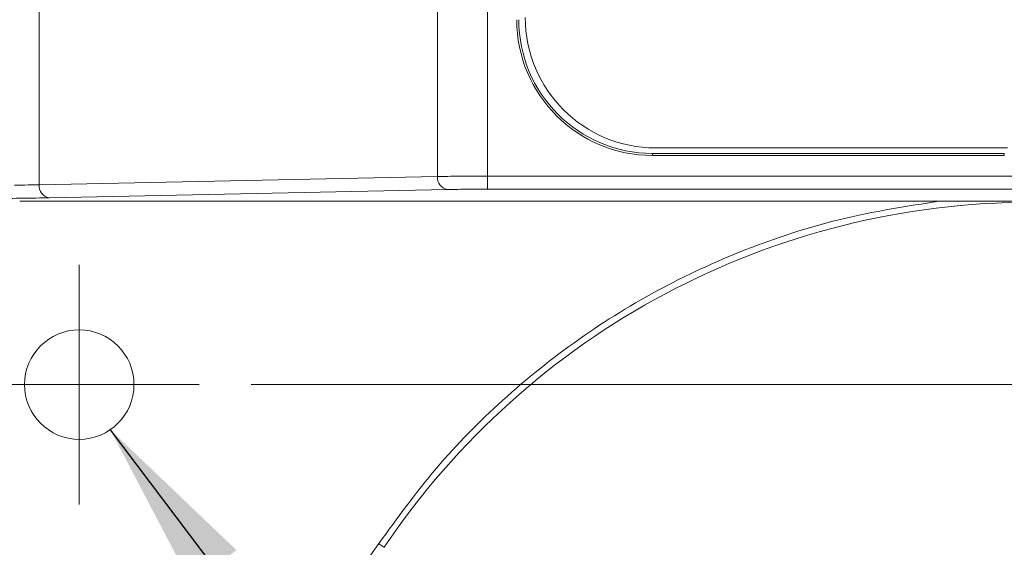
# Model space of a CAD drawing. Header units: millimetres. Extents: x 0 to 420, y 0 to 297.
# Tile 22 of 91: x 144 to 163, y 46 to 56. Entities that reach past the tile are written whole.
import ezdxf

# ---------------------------------------------------------------- set-up
doc = ezdxf.new("R2010")
doc.units = ezdxf.units.MM
doc.styles.add('SLDTEXTSTYLE0', font='TXT', dxfattribs={"width": 0.75})
doc.dimstyles.new('SLDDIMSTYLE1', dxfattribs={"dimtxt": 3.5, "dimasz": 3.302, "dimexe": 0, "dimexo": 0.0625, "dimgap": 0.875, "dimtad": 2, "dimdec": 6, "dimlfac": 2, "dimrnd": 1e-09, "dimzin": 12, "dimdsep": 46, "dimtxsty": 'SLDTEXTSTYLE0', "dimsah": 1, "dimcen": 0.09, "dimadec": 0, "dimazin": 3, "dimtfac": 1, "dimtofl": 0, "dimtmove": 0, "dimatfit": 3, "dimfxl": 1, "dimfrac": 2, "dimtolj": 1, "dimtzin": 12, "dimarcsym": 0})
doc.dimstyles.new('SLDDIMSTYLE2', dxfattribs={"dimtxt": 0.18, "dimasz": 3.302, "dimexe": 0, "dimexo": 0.0625, "dimgap": 0, "dimtad": 0, "dimtih": 1, "dimtoh": 1, "dimdec": 0, "dimrnd": 1e-09, "dimzin": 0, "dimdsep": 46, "dimtxsty": 'Standard', "dimsah": 1, "dimcen": 0.09, "dimadec": 0, "dimazin": 0, "dimtfac": 3.302, "dimtdec": 0, "dimtofl": 0, "dimtmove": 0, "dimatfit": 3, "dimfxl": 1, "dimfrac": 2, "dimtolj": 1, "dimtzin": 0, "dimarcsym": 0})

# ---------------------------------------------------------------- blocks, each defined once
blk = doc.blocks.new('_D_5')
at = {"color": 7, "linetype": 'Continuous', "lineweight": 0}
for p, q in [((148.581, 88.834), (204.165, 88.834)), ((203.165, 88.834), (203.165, 48.834)), ((148.581, 48.834), (204.165, 48.834))]:
    blk.add_line(p, q, dxfattribs=at)
for points in [[(203.165, 88.834), (202.657, 85.532), (203.673, 85.532)], [(203.165, 48.834), (203.673, 52.136), (202.657, 52.136)]]:
    blk.add_solid(points, dxfattribs=at)
at = {"color": 7, "linetype": 'Continuous', "lineweight": 0, "insert": (198.653, 66.248), "char_height": 3.5, "attachment_point": 1, "rotation": 90, "style": 'SLDTEXTSTYLE0'}
blk.add_mtext('80', dxfattribs=at)
blk = doc.blocks.new('SW_CENTERMARKSYMBOL_9')
at = {"color": 0, "linetype": 'Continuous', "lineweight": 0}
for p, q in [((0, 1.25), (0, 2.3)), ((0, 0), (0, 1.25)), ((-1.25, 0), (-2.3, 0)), ((0, 0), (-1.25, 0)), ((0, 0), (0, -1.25)), ((0, 0), (1.25, 0)), ((1.25, 0), (2.3, 0)), ((0, -1.25), (0, -2.3))]:
    blk.add_line(p, q, dxfattribs=at)

msp = doc.modelspace()

# ---------------------------------------------------------------- linework, layer by layer
at = {"color": 7, "linetype": 'Continuous', "lineweight": 15}
for p, q in [((144.51292061, 85.00024121), (144.51292061, 52.66738873)), ((152.1545788, 84.84128307), (152.1545788, 52.82635432)), ((153.11212742, 84.83504694), (153.11212742, 52.83259045)), ((156.33873546, 53.37432962), (163.08873796, 53.37432962)), ((156.27924257, 53.26830786), (156.27924257, 53.22899859)), ((163.02810513, 53.26830786), (156.27924257, 53.26830786)), ((163.02810513, 53.22899859), (156.27924257, 53.22899859)), ((163.02810513, 53.22899859), (163.02810513, 53.26830786)), ((152.1545788, 52.82635432), (144.51292061, 52.66738873)), ((164.65836667, 52.83259045), (153.11212742, 52.83259045)), ((153.11212742, 52.83259045), (153.11212742, 52.58263092)), ((144.70443034, 52.4174292), (152.34608852, 52.57639479)), ((153.11212742, 52.58263092), (164.65193682, 52.58263092)), ((144.13824954, 52.35127549), (164.42058139, 52.35127549))]:
    msp.add_line(p, q, dxfattribs=at)
at = {"color": 7, "linetype": 'Continuous', "lineweight": 15, "flags": 128}
msp.add_lwpolyline([(151.02697813, 45.78276168), (151.04720646, 45.76914202), (151.06665992, 45.756029), (151.08458602, 45.74395906), (151.10029184, 45.73337924), (151.1131888, 45.72469186), (151.12277024, 45.71823966), (151.1286711, 45.71427595), (151.13066041, 45.71293484)], dxfattribs=at)
at = {"color": 7, "linetype": 'Continuous', "lineweight": 15}
msp.add_circle((145.28120556, 48.83381744), 1.05, dxfattribs=at)
for centre, radius, start, end in [((156.2792461, 55.83381744), 2.60481556, 180, 270), ((156.2792461, 55.83381744), 2.56550972, 180, 270), ((156.33873637, 55.87432716), 2.5, 180, 270), ((152.38319221, 52.80316584), 0.22978641, 174.208243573, 260.707751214), ((144.74154373, 52.6442077), 0.22979532, 174.210333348, 260.705661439), ((163.57214178, 37.33381744), 15, 90, 146.040442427)]:
    msp.add_arc(centre, radius, start, end, dxfattribs=at)
for points in [[(153.11213067, 52.8325902), (152.93027569, 52.8325902), (152.74862924, 52.83202771), (152.41908644, 52.82988188), (152.27146926, 52.82830035), (152.15457511, 52.82635503)], [(152.34608623, 52.57639311), (152.43960155, 52.57833842), (152.55769529, 52.57991995), (152.82132953, 52.58206578), (152.96664668, 52.58262827), (153.11213067, 52.58262827)]]:
    msp.add_open_spline(points, degree=3, knots=[0, 0, 0, 0, 0.5, 0.5, 1, 1, 1, 1], dxfattribs=at)
for points in [[(144.51292077, 52.66739229), (144.38594167, 52.66422257), (144.22312187, 52.66170511), (144.04110236, 52.66009721)], [(143.60695427, 52.35265458), (143.78680604, 52.39059052), (143.96708367, 52.40875302), (144.13824978, 52.41013529)], [(144.13824978, 52.41013529), (144.3566732, 52.41174319), (144.55205698, 52.41426065), (144.70443188, 52.41743037)]]:
    msp.add_open_spline(points, degree=3, dxfattribs=at)
at = {"color": 8, "linetype": 'Continuous', "lineweight": 15}
for points, knots in [([(151.02697813, 45.78276168), (151.38343392, 46.27458101), (152.09637116, 47.25825507), (153.39309002, 48.56801882), (154.84336977, 49.73418295), (156.4483473, 50.72110467), (158.16298138, 51.49729512), (159.94465676, 52.06689898), (161.1670051, 52.25701389), (161.77306228, 52.35127549)], [0, 0, 0, 0, 0.1401929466, 0.2803959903, 0.4243480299, 0.5694166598, 0.7144854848, 0.8584379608, 1, 1, 1, 1]), ([(121.2099483, 23.41690849), (122.43226644, 23.8294316), (125.00097064, 24.69634979), (128.78427472, 26.38778501), (132.56632333, 28.40084449), (136.1934762, 30.70726483), (139.63626321, 33.27958461), (142.86687136, 36.09579672), (145.85520962, 39.13334099), (148.60600235, 42.34818197), (150.22268403, 44.64172912), (151.02697813, 45.78276168)], [0, 0, 0, 0, 0.1018792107, 0.2140993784, 0.3269392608, 0.4401428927, 0.5533422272, 0.6661798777, 0.7783999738, 0.8897546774, 1, 1, 1, 1])]:
    msp.add_open_spline(points, degree=3, knots=knots, dxfattribs=at)

# ---------------------------------------------------------------- block references
at = {"color": 7, "linetype": 'Continuous', "lineweight": 0}
msp.add_blockref('SW_CENTERMARKSYMBOL_9', (145.28120556, 48.83381744), dxfattribs=at)

# ---------------------------------------------------------------- dimensions: what is measured, and where the dimension line sits
dim = msp.add_linear_dim(base=(203.16521148, 48.83381744), p1=(147.58120556, 88.83381744), p2=(147.58120556, 48.83381744), angle=90, dimstyle='SLDDIMSTYLE1', dxfattribs=at)
dim.commit()
dim.dimension.update_dxf_attribs({"geometry": '_D_5', "text_midpoint": (203.16521148, 68.83381744), "dimtype": 160})

# ---------------------------------------------------------------- leaders
for points in [[(106.4184751, 57.93835881), (157.16798419, 25.87342999)], [(145.87643802, 47.96883287), (157.16798419, 32.98805449)]]:
    msp.add_leader(points, dimstyle='SLDDIMSTYLE2', dxfattribs=at)

doc.saveas('drawing.dxf')
